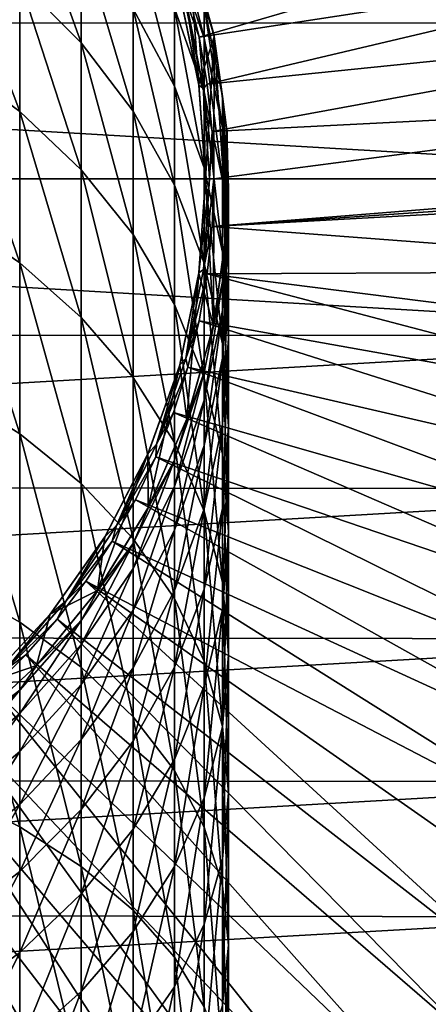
# Model space of a CAD drawing. Header units: metres. Extents: x -22 to 80, y -171 to 22.
# Tile 42 of 77: x 8.48 to 15.36, y -13.9 to 2.68. Entities that reach past the tile are written whole.
import ezdxf

# ---------------------------------------------------------------- set-up
doc = ezdxf.new("R2010")
doc.units = ezdxf.units.M
doc.layers.add('solid_12421142', color=7, linetype='CONTINUOUS')

msp = doc.modelspace()

# ---------------------------------------------------------------- linework, layer by layer
at = {"layer": 'solid_12421142'}
for points in [[(-22.344313, 2.637737), (-21.886969, 5.215116), (21.893038, 5.189738)], [(-22.344313, 2.637737), (21.893038, 5.189738), (22.345779, 2.624858)], [(8.485281, 5.168022, 232.030411), (8.485281, 3.338243, 235.945328), (9.52024, 2.294644, 235.394302)], [(9.52024, 4.075881, 231.583237), (8.485281, 5.168022, 232.030411), (9.52024, 2.294644, 235.394302)], [(11.312619, 3.169647, 120.187675), (11.502551, 2.390258, 120.187675), (21.087517, 5.178103, 120.013718)], [(11.502551, 2.390258, 120.187675), (21.36084, 3.900081, 120.013718), (21.087517, 5.178103, 120.013718)], [(11.59111, 2.370241, 222.723328), (11.59111, 2.921681, 218.964722), (11.086555, 4.401055, 219.108795)], [(11.59111, 2.370241, 222.723328), (11.086555, 4.401055, 219.108795), (11.086555, 3.828655, 223.010269)], [(7.305137, 4.253455, 236.428574), (7.305137, 2.001245, 240.234009), (8.485281, 1.13724, 239.664246)], [(8.485281, 3.338243, 235.945328), (7.305137, 4.253455, 236.428574), (8.485281, 1.13724, 239.664246)], [(10.392304, 4.228835, 227.24231), (10.392304, 2.868068, 231.088699), (11.086555, 1.565248, 230.555252)], [(11.086555, 2.880403, 226.837799), (10.392304, 4.228835, 227.24231), (11.086555, 1.565248, 230.555252)], [(9.52024, 4.075881, 231.583237), (9.52024, 2.294644, 235.394302), (10.392304, 1.140514, 234.784897)], [(10.392304, 2.868068, 231.088699), (9.52024, 4.075881, 231.583237), (10.392304, 1.140514, 234.784897)], [(11.307131, 4.018555, 215.174133), (11.749009, 2.441472, 215.174133), (11.324116, 3.970155, 120.495499)], [(11.59111, 2.921681, 218.964722), (11.749009, 2.441472, 215.174133), (11.307131, 4.018555, 215.174133)], [(11.086555, 3.828655, 223.010269), (11.086555, 2.880403, 226.837799), (11.59111, 1.456712, 226.410706)], [(11.59111, 2.370241, 222.723328), (11.086555, 3.828655, 223.010269), (11.59111, 1.456712, 226.410706)], [(11.324116, 3.970155, 120.495499), (11.497633, 1.597655, 120.495499), (11.173235, 3.147286, 120.495499)], [(11.324116, 3.970155, 120.495499), (11.758109, 2.393317, 120.495499), (11.497633, 1.597655, 120.495499)], [(11.749009, 2.441472, 215.174133), (11.758109, 2.393317, 120.495499), (11.324116, 3.970155, 120.495499)], [(11.502551, 2.390258, 120.187675), (11.638853, 1.599724, 120.187675), (21.36084, 3.900081, 120.013718)], [(11.638853, 1.599724, 120.187675), (21.556782, 2.60793, 120.013718), (21.36084, 3.900081, 120.013718)], [(8.485281, 3.338243, 235.945328), (8.485281, 1.13724, 239.664246), (9.52024, 0.152031, 239.014542)], [(9.52024, 2.294644, 235.394302), (8.485281, 3.338243, 235.945328), (9.52024, 0.152031, 239.014542)], [(11.278545, 3.022077, 120.180222), (11.502551, 2.390258, 120.187675), (11.312619, 3.169647, 120.187675)], [(11.173235, 3.147286, 120.495499), (11.497633, 1.597655, 120.495499), (11.177935, 3.131911, 120.155807)], [(11.278545, 3.022077, 120.180222), (11.177935, 3.131911, 120.155807), (11.500285, 1.580678, 120.155807)], [(11.497633, 1.597655, 120.495499), (11.500285, 1.580678, 120.155807), (11.177935, 3.131911, 120.155807)], [(11.576516, 1.524077, 120.180222), (11.502551, 2.390258, 120.187675), (11.278545, 3.022077, 120.180222)], [(11.576516, 1.524077, 120.180222), (11.278545, 3.022077, 120.180222), (11.500285, 1.580678, 120.155807)], [(10.392304, 2.868068, 231.088699), (10.392304, 1.140514, 234.784897), (11.086555, -0.1044, 234.127563)], [(11.086555, 1.565248, 230.555252), (10.392304, 2.868068, 231.088699), (11.086555, -0.1044, 234.127563)], [(11.086555, 2.880403, 226.837799), (11.086555, 1.565248, 230.555252), (11.59111, 0.189714, 229.992035)], [(11.59111, 1.456712, 226.410706), (11.086555, 2.880403, 226.837799), (11.59111, 0.189714, 229.992035)], [(11.59111, 2.921681, 218.964722), (11.897338, 1.389417, 218.815491), (11.749009, 2.441472, 215.174133)], [(11.897338, 0.859686, 222.426132), (11.897338, 1.389417, 218.815491), (11.59111, 2.921681, 218.964722)], [(11.897338, 0.859686, 222.426132), (11.59111, 2.921681, 218.964722), (11.59111, 2.370241, 222.723328)], [(-22.344313, 2.637737), (22.5, 0), (-22.5, 0)], [(-22.344313, 2.637737), (22.345779, 2.624858), (22.5, 0)], [(11.638853, 1.599724, 120.187675), (11.720889, 0.801731, 120.187675), (21.556782, 2.60793, 120.013718)], [(11.720889, 0.801731, 120.187675), (21.674631, 1.306331, 120.013718), (21.556782, 2.60793, 120.013718)], [(11.758109, 2.393317, 120.495499), (11.608406, 0, 120.495499), (11.497633, 1.597655, 120.495499)], [(11.576516, 1.524077, 120.180222), (11.638853, 1.599724, 120.187675), (11.502551, 2.390258, 120.187675)], [(11.59111, 2.370241, 222.723328), (11.59111, 1.456712, 226.410706), (11.897338, -0.01788, 225.968338)], [(11.897338, 0.859686, 222.426132), (11.59111, 2.370241, 222.723328), (11.897338, -0.01788, 225.968338)], [(11.758109, 2.393317, 120.495499), (11.742824, -2.466167, 120.495499), (11.608406, 0, 120.495499)], [(11.758109, 2.393317, 120.495499), (11.969258, -0.853783, 120.495499), (11.742824, -2.466167, 120.495499)], [(11.749009, 2.441472, 215.174133), (11.972025, 0.818909, 215.174133), (11.758109, 2.393317, 120.495499)], [(11.897338, 1.389417, 218.815491), (11.972025, 0.818909, 215.174133), (11.749009, 2.441472, 215.174133)], [(11.758109, 2.393317, 120.495499), (11.97413, 0.781569, 120.495499), (11.969258, -0.853783, 120.495499)], [(11.972025, 0.818909, 215.174133), (11.97413, 0.781569, 120.495499), (11.758109, 2.393317, 120.495499)], [(9.52024, 2.294644, 235.394302), (9.52024, 0.152031, 239.014542), (10.392304, -0.937525, 238.296036)], [(10.392304, 1.140514, 234.784897), (9.52024, 2.294644, 235.394302), (10.392304, -0.937525, 238.296036)], [(7.305137, 2.001245, 240.234009), (7.305137, -0.609572, 243.802963), (8.485281, -1.414217, 243.152054)], [(8.485281, 1.13724, 239.664246), (7.305137, 2.001245, 240.234009), (8.485281, -1.414217, 243.152054)], [(11.086555, 1.565248, 230.555252), (11.086555, -0.1044, 234.127563), (11.59111, -1.418796, 233.433548)], [(11.59111, 0.189714, 229.992035), (11.086555, 1.565248, 230.555252), (11.59111, -1.418796, 233.433548)], [(11.497633, 1.597655, 120.495499), (11.608406, 0, 120.495499), (11.500285, 1.580678, 120.155807)], [(11.576516, 1.524077, 120.180222), (11.500285, 1.580678, 120.155807), (11.608406, 0, 120.155807)], [(11.608406, 0, 120.495499), (11.608406, 0, 120.155807), (11.500285, 1.580678, 120.155807)], [(11.576516, 1.524077, 120.180222), (11.720889, 0.801731, 120.187675), (11.638853, 1.599724, 120.187675)], [(11.676409, 0, 120.180222), (11.720889, 0.801731, 120.187675), (11.576516, 1.524077, 120.180222)], [(11.676409, 0, 120.180222), (11.576516, 1.524077, 120.180222), (11.608406, 0, 120.155807)], [(11.59111, 1.456712, 226.410706), (11.59111, 0.189714, 229.992035), (11.897338, -1.234999, 229.408691)], [(11.897338, -0.01788, 225.968338), (11.59111, 1.456712, 226.410706), (11.897338, -1.234999, 229.408691)], [(11.897338, 1.389417, 218.815491), (12, -0.169522, 218.663666), (11.972025, 0.818909, 215.174133)], [(12, -0.677166, 222.123764), (12, -0.169522, 218.663666), (11.897338, 1.389417, 218.815491)], [(12, -0.677166, 222.123764), (11.897338, 1.389417, 218.815491), (11.897338, 0.859686, 222.426132)], [(11.720889, 0.801731, 120.187675), (11.748277, 0, 120.187675), (21.674631, 1.306331, 120.013718)], [(11.748277, 0, 120.187675), (21.713963, 0, 120.013718), (21.674631, 1.306331, 120.013718)], [(8.485281, 1.13724, 239.664246), (8.485281, -1.414217, 243.152054), (9.52024, -2.331738, 242.409821)], [(9.52024, 0.152031, 239.014542), (8.485281, 1.13724, 239.664246), (9.52024, -2.331738, 242.409821)], [(10.392304, 1.140514, 234.784897), (10.392304, -0.937525, 238.296036), (11.086555, -2.112784, 237.521027)], [(11.086555, -0.1044, 234.127563), (10.392304, 1.140514, 234.784897), (11.086555, -2.112784, 237.521027)], [(11.897338, 0.859686, 222.426132), (11.897338, -0.01788, 225.968338), (12, -1.518142, 225.51828)], [(12, -0.677166, 222.123764), (11.897338, 0.859686, 222.426132), (12, -1.518142, 225.51828)], [(11.676409, 0, 120.180222), (11.748277, 0, 120.187675), (11.720889, 0.801731, 120.187675)], [(11.972025, -0.818909, 215.174133), (11.969258, -0.853783, 120.495499), (11.97413, 0.781569, 120.495499)], [(11.972025, 0.818909, 215.174133), (11.972025, -0.818909, 215.174133), (11.97413, 0.781569, 120.495499)], [(12, -0.169522, 218.663666), (11.972025, -0.818909, 215.174133), (11.972025, 0.818909, 215.174133)], [(11.59111, 0.189714, 229.992035), (11.59111, -1.418796, 233.433548), (11.897338, -2.780185, 232.714706)], [(11.897338, -1.234999, 229.408691), (11.59111, 0.189714, 229.992035), (11.897338, -2.780185, 232.714706)], [(22.344313, -2.637737), (-22.345779, -2.624858), (-22.5, 0)], [(22.5, 0), (22.344313, -2.637737), (-22.5, 0)], [(9.52024, 0.152031, 239.014542), (9.52024, -2.331738, 242.409821), (10.392304, -3.346438, 241.588989)], [(10.392304, -0.937525, 238.296036), (9.52024, 0.152031, 239.014542), (10.392304, -3.346438, 241.588989)], [(11.497743, -1.592998, 120.495499), (11.608406, 0, 120.155807), (11.608406, 0, 120.495499)], [(11.500285, -1.580678, 120.155807), (11.608406, 0, 120.155807), (11.497743, -1.592998, 120.495499)], [(11.742824, -2.466167, 120.495499), (11.497743, -1.592998, 120.495499), (11.608406, 0, 120.495499)], [(11.500285, -1.580678, 120.155807), (11.676409, 0, 120.180222), (11.608406, 0, 120.155807)], [(11.576516, -1.524077, 120.180222), (11.748277, 0, 120.187675), (11.676409, 0, 120.180222)], [(11.720889, -0.801731, 120.187675), (11.748277, 0, 120.187675), (11.576516, -1.524077, 120.180222)], [(11.720889, -0.801731, 120.187675), (21.713963, 0, 120.013718), (11.748277, 0, 120.187675)], [(21.713614, -0.123084, 120.013718), (21.713963, 0, 120.013718), (11.720889, -0.801731, 120.187675)], [(11.086555, -0.1044, 234.127563), (11.086555, -2.112784, 237.521027), (11.59111, -3.353639, 236.702744)], [(11.59111, -1.418796, 233.433548), (11.086555, -0.1044, 234.127563), (11.59111, -3.353639, 236.702744)], [(11.576516, -1.524077, 120.180222), (11.676409, 0, 120.180222), (11.500285, -1.580678, 120.155807)], [(21.712566, -0.246165, 120.013718), (21.713614, -0.123084, 120.013718), (11.720889, -0.801731, 120.187675)], [(11.897338, -0.01788, 225.968338), (11.897338, -1.234999, 229.408691), (12, -2.684513, 228.815186)], [(12, -1.518142, 225.51828), (11.897338, -0.01788, 225.968338), (12, -2.684513, 228.815186)], [(21.658428, -1.551966, 120.013718), (21.712566, -0.246165, 120.013718), (11.720889, -0.801731, 120.187675)], [(12, -0.169522, 218.663666), (11.897338, -1.728461, 218.511841), (11.972025, -0.818909, 215.174133)], [(11.897338, -2.214018, 221.821396), (11.897338, -1.728461, 218.511841), (12, -0.169522, 218.663666)], [(11.897338, -2.214018, 221.821396), (12, -0.169522, 218.663666), (12, -0.677166, 222.123764)], [(7.305137, -0.609572, 243.802963), (7.305137, -3.554358, 247.101746), (8.485281, -4.29205, 246.375839)], [(8.485281, -1.414217, 243.152054), (7.305137, -0.609572, 243.802963), (8.485281, -4.29205, 246.375839)], [(11.638853, -1.599724, 120.187675), (11.720889, -0.801731, 120.187675), (11.576516, -1.524077, 120.180222)], [(21.658428, -1.551966, 120.013718), (11.720889, -0.801731, 120.187675), (11.638853, -1.599724, 120.187675)], [(11.972025, -0.818909, 215.174133), (11.749009, -2.441472, 215.174133), (11.969258, -0.853783, 120.495499)], [(11.897338, -1.728461, 218.511841), (11.749009, -2.441472, 215.174133), (11.972025, -0.818909, 215.174133)], [(12, -0.677166, 222.123764), (12, -1.518142, 225.51828), (11.897338, -3.018404, 225.068222)], [(11.897338, -2.214018, 221.821396), (12, -0.677166, 222.123764), (11.897338, -3.018404, 225.068222)], [(10.392304, -0.937525, 238.296036), (10.392304, -3.346438, 241.588989), (11.086555, -4.440953, 240.703598)], [(11.086555, -2.112784, 237.521027), (10.392304, -0.937525, 238.296036), (11.086555, -4.440953, 240.703598)], [(11.749009, -2.441472, 215.174133), (11.742824, -2.466167, 120.495499), (11.969258, -0.853783, 120.495499)], [(11.897338, -1.234999, 229.408691), (11.897338, -2.780185, 232.714706), (12, -4.165274, 231.983368)], [(12, -2.684513, 228.815186), (11.897338, -1.234999, 229.408691), (12, -4.165274, 231.983368)], [(8.485281, -1.414217, 243.152054), (8.485281, -4.29205, 246.375839), (9.52024, -5.133226, 245.54808)], [(9.52024, -2.331738, 242.409821), (8.485281, -1.414217, 243.152054), (9.52024, -5.133226, 245.54808)], [(11.59111, -1.418796, 233.433548), (11.59111, -3.353639, 236.702744), (11.897338, -4.638858, 235.855209)], [(11.897338, -2.780185, 232.714706), (11.59111, -1.418796, 233.433548), (11.897338, -4.638858, 235.855209)], [(11.177935, -3.131911, 120.155807), (11.497743, -1.592998, 120.495499), (11.176931, -3.134786, 120.495499)], [(11.298107, -4.043395, 120.495499), (11.176931, -3.134786, 120.495499), (11.497743, -1.592998, 120.495499)], [(11.177935, -3.131911, 120.155807), (11.500285, -1.580678, 120.155807), (11.497743, -1.592998, 120.495499)], [(11.278545, -3.022077, 120.180222), (11.500285, -1.580678, 120.155807), (11.177935, -3.131911, 120.155807)], [(11.278545, -3.022077, 120.180222), (11.576516, -1.524077, 120.180222), (11.500285, -1.580678, 120.155807)], [(11.638853, -1.599724, 120.187675), (11.576516, -1.524077, 120.180222), (11.278545, -3.022077, 120.180222)], [(11.502551, -2.390258, 120.187675), (11.638853, -1.599724, 120.187675), (11.278545, -3.022077, 120.180222)], [(11.742824, -2.466167, 120.495499), (11.298107, -4.043395, 120.495499), (11.497743, -1.592998, 120.495499)], [(21.315254, -4.141992, 120.013718), (11.638853, -1.599724, 120.187675), (11.502551, -2.390258, 120.187675)], [(21.525831, -2.852145, 120.013718), (21.658428, -1.551966, 120.013718), (11.638853, -1.599724, 120.187675)], [(21.315254, -4.141992, 120.013718), (21.525831, -2.852145, 120.013718), (11.638853, -1.599724, 120.187675)], [(12, -1.518142, 225.51828), (12, -2.684513, 228.815186), (11.897338, -4.134028, 228.22168)], [(11.897338, -3.018404, 225.068222), (12, -1.518142, 225.51828), (11.897338, -4.134028, 228.22168)], [(11.897338, -1.728461, 218.511841), (11.59111, -3.260725, 218.36261), (11.749009, -2.441472, 215.174133)], [(11.59111, -3.724574, 221.5242), (11.59111, -3.260725, 218.36261), (11.897338, -1.728461, 218.511841)], [(11.59111, -3.724574, 221.5242), (11.897338, -1.728461, 218.511841), (11.897338, -2.214018, 221.821396)], [(11.086555, -2.112784, 237.521027), (11.086555, -4.440953, 240.703598), (11.59111, -5.596557, 239.768768)], [(11.59111, -3.353639, 236.702744), (11.086555, -2.112784, 237.521027), (11.59111, -5.596557, 239.768768)], [(11.897338, -2.214018, 221.821396), (11.897338, -3.018404, 225.068222), (11.59111, -4.492996, 224.625854)], [(11.59111, -3.724574, 221.5242), (11.897338, -2.214018, 221.821396), (11.59111, -4.492996, 224.625854)], [(9.52024, -2.331738, 242.409821), (9.52024, -5.133226, 245.54808), (10.392304, -6.063494, 244.632675)], [(10.392304, -3.346438, 241.588989), (9.52024, -2.331738, 242.409821), (10.392304, -6.063494, 244.632675)], [(11.312619, -3.169647, 120.187675), (11.502551, -2.390258, 120.187675), (11.278545, -3.022077, 120.180222)], [(11.307131, -4.018555, 215.174133), (11.298107, -4.043395, 120.495499), (11.742824, -2.466167, 120.495499)], [(11.749009, -2.441472, 215.174133), (11.307131, -4.018555, 215.174133), (11.742824, -2.466167, 120.495499)], [(11.59111, -3.260725, 218.36261), (11.307131, -4.018555, 215.174133), (11.749009, -2.441472, 215.174133)], [(21.02746, -5.416833, 120.013718), (11.502551, -2.390258, 120.187675), (11.312619, -3.169647, 120.187675)], [(21.02746, -5.416833, 120.013718), (21.315254, -4.141992, 120.013718), (11.502551, -2.390258, 120.187675)], [(22.344313, -2.637737), (-21.893038, -5.189738), (-22.345779, -2.624858)], [(22.344313, -2.637737), (21.886969, -5.215116), (-21.893038, -5.189738)], [(12, -2.684513, 228.815186), (12, -4.165274, 231.983368), (11.897338, -5.550363, 231.252014)], [(11.897338, -4.134028, 228.22168), (12, -2.684513, 228.815186), (11.897338, -5.550363, 231.252014)], [(11.897338, -2.780185, 232.714706), (11.897338, -4.638858, 235.855209), (12, -5.94645, 234.99292)], [(12, -4.165274, 231.983368), (11.897338, -2.780185, 232.714706), (12, -5.94645, 234.99292)], [(10.647361, -4.624802, 120.155807), (11.176931, -3.134786, 120.495499), (10.642798, -4.633335, 120.495499)], [(10.643442, -5.539451, 120.495499), (10.642798, -4.633335, 120.495499), (11.176931, -3.134786, 120.495499)], [(11.298107, -4.043395, 120.495499), (10.643442, -5.539451, 120.495499), (11.176931, -3.134786, 120.495499)], [(10.647361, -4.624802, 120.155807), (11.177935, -3.131911, 120.155807), (11.176931, -3.134786, 120.495499)], [(10.787596, -4.468369, 120.180222), (11.177935, -3.131911, 120.155807), (10.647361, -4.624802, 120.155807)], [(10.787596, -4.468369, 120.180222), (11.278545, -3.022077, 120.180222), (11.177935, -3.131911, 120.155807)], [(11.312619, -3.169647, 120.187675), (11.278545, -3.022077, 120.180222), (10.787596, -4.468369, 120.180222)], [(11.897338, -3.018404, 225.068222), (11.897338, -4.134028, 228.22168), (11.59111, -5.558741, 227.638336)], [(11.59111, -4.492996, 224.625854), (11.897338, -3.018404, 225.068222), (11.59111, -5.558741, 227.638336)], [(11.069942, -3.934258, 120.187675), (11.312619, -3.169647, 120.187675), (10.787596, -4.468369, 120.180222)], [(20.66349, -6.672052, 120.013718), (11.312619, -3.169647, 120.187675), (11.069942, -3.934258, 120.187675)], [(11.59111, -3.260725, 218.36261), (11.086555, -4.740099, 218.218536), (11.307131, -4.018555, 215.174133)], [(11.086555, -5.182987, 221.237259), (11.086555, -4.740099, 218.218536), (11.59111, -3.260725, 218.36261)], [(11.086555, -5.182987, 221.237259), (11.59111, -3.260725, 218.36261), (11.59111, -3.724574, 221.5242)], [(20.66349, -6.672052, 120.013718), (21.02746, -5.416833, 120.013718), (11.312619, -3.169647, 120.187675)], [(10.392304, -3.346438, 241.588989), (10.392304, -6.063494, 244.632675), (11.086555, -7.066936, 243.645248)], [(11.086555, -4.440953, 240.703598), (10.392304, -3.346438, 241.588989), (11.086555, -7.066936, 243.645248)], [(11.59111, -3.353639, 236.702744), (11.59111, -5.596557, 239.768768), (11.897338, -6.793477, 238.800537)], [(11.897338, -4.638858, 235.855209), (11.59111, -3.353639, 236.702744), (11.897338, -6.793477, 238.800537)], [(7.305137, -3.554358, 247.101746), (7.305137, -6.805326, 250.099243), (8.485281, -7.469102, 249.305176)], [(8.485281, -4.29205, 246.375839), (7.305137, -3.554358, 247.101746), (8.485281, -7.469102, 249.305176)], [(11.59111, -3.724574, 221.5242), (11.59111, -4.492996, 224.625854), (11.086555, -5.916687, 224.198776)], [(11.086555, -5.182987, 221.237259), (11.59111, -3.724574, 221.5242), (11.086555, -5.916687, 224.198776)], [(10.775653, -4.680526, 120.187675), (11.069942, -3.934258, 120.187675), (10.787596, -4.468369, 120.180222)], [(20.224667, -7.903101, 120.013718), (11.069942, -3.934258, 120.187675), (10.775653, -4.680526, 120.187675)], [(20.224667, -7.903101, 120.013718), (20.66349, -6.672052, 120.013718), (11.069942, -3.934258, 120.187675)], [(10.654623, -5.520781, 215.174133), (10.643442, -5.539451, 120.495499), (11.298107, -4.043395, 120.495499)], [(11.307131, -4.018555, 215.174133), (10.654623, -5.520781, 215.174133), (11.298107, -4.043395, 120.495499)], [(11.086555, -4.740099, 218.218536), (10.654623, -5.520781, 215.174133), (11.307131, -4.018555, 215.174133)], [(11.897338, -4.134028, 228.22168), (11.897338, -5.550363, 231.252014), (11.59111, -6.911752, 230.533173)], [(11.59111, -5.558741, 227.638336), (11.897338, -4.134028, 228.22168), (11.59111, -6.911752, 230.533173)], [(8.485281, -4.29205, 246.375839), (8.485281, -7.469102, 249.305176), (9.52024, -8.225995, 248.399719)], [(9.52024, -5.133226, 245.54808), (8.485281, -4.29205, 246.375839), (9.52024, -8.225995, 248.399719)], [(12, -4.165274, 231.983368), (12, -5.94645, 234.99292), (11.897338, -7.254042, 234.130615)], [(11.897338, -5.550363, 231.252014), (12, -4.165274, 231.983368), (11.897338, -7.254042, 234.130615)], [(10.112067, -5.838204, 120.180222), (10.787596, -4.468369, 120.180222), (10.647361, -4.624802, 120.155807)], [(10.775653, -4.680526, 120.187675), (10.787596, -4.468369, 120.180222), (10.112067, -5.838204, 120.180222)], [(11.086555, -4.440953, 240.703598), (11.086555, -7.066936, 243.645248), (11.59111, -8.126384, 242.602722)], [(11.59111, -5.596557, 239.768768), (11.086555, -4.440953, 240.703598), (11.59111, -8.126384, 242.602722)], [(9.794352, -6.933348, 120.495499), (9.915053, -6.035874, 120.495499), (10.642798, -4.633335, 120.495499)], [(10.643442, -5.539451, 120.495499), (9.794352, -6.933348, 120.495499), (10.642798, -4.633335, 120.495499)], [(9.918447, -6.031541, 120.155807), (10.642798, -4.633335, 120.495499), (9.915053, -6.035874, 120.495499)], [(9.918447, -6.031541, 120.155807), (10.647361, -4.624802, 120.155807), (10.642798, -4.633335, 120.495499)], [(10.112067, -5.838204, 120.180222), (10.647361, -4.624802, 120.155807), (9.918447, -6.031541, 120.155807)], [(11.59111, -4.492996, 224.625854), (11.59111, -5.558741, 227.638336), (11.086555, -6.934275, 227.075119)], [(11.086555, -5.916687, 224.198776), (11.59111, -4.492996, 224.625854), (11.086555, -6.934275, 227.075119)], [(11.897338, -4.638858, 235.855209), (11.897338, -6.793477, 238.800537), (12, -8.011232, 237.815445)], [(12, -5.94645, 234.99292), (11.897338, -4.638858, 235.855209), (12, -8.011232, 237.815445)], [(10.431122, -5.404972, 120.187675), (10.775653, -4.680526, 120.187675), (10.112067, -5.838204, 120.180222)], [(11.086555, -4.740099, 218.218536), (10.392304, -6.141268, 218.082077), (10.654623, -5.520781, 215.174133)], [(10.392304, -6.564305, 220.965485), (10.392304, -6.141268, 218.082077), (11.086555, -4.740099, 218.218536)], [(10.392304, -6.564305, 220.965485), (11.086555, -4.740099, 218.218536), (11.086555, -5.182987, 221.237259)], [(19.712576, -9.105519, 120.013718), (10.775653, -4.680526, 120.187675), (10.431122, -5.404972, 120.187675)], [(19.712576, -9.105519, 120.013718), (20.224667, -7.903101, 120.013718), (10.775653, -4.680526, 120.187675)], [(9.52024, -5.133226, 245.54808), (9.52024, -8.225995, 248.399719), (10.392304, -9.063052, 247.398361)], [(10.392304, -6.063494, 244.632675), (9.52024, -5.133226, 245.54808), (10.392304, -9.063052, 247.398361)], [(21.886969, -5.215116), (-21.137814, -7.706782), (-21.893038, -5.189738)], [(21.886969, -5.215116), (21.123709, -7.744851), (-21.137814, -7.706782)], [(11.086555, -5.182987, 221.237259), (11.086555, -5.916687, 224.198776), (10.392304, -7.265118, 223.79425)], [(10.392304, -6.564305, 220.965485), (11.086555, -5.182987, 221.237259), (10.392304, -7.265118, 223.79425)], [(10.037956, -6.104216, 120.187675), (10.431122, -5.404972, 120.187675), (10.112067, -5.838204, 120.180222)], [(19.129074, -10.274953, 120.013718), (10.431122, -5.404972, 120.187675), (10.037956, -6.104216, 120.187675)], [(19.129074, -10.274953, 120.013718), (19.712576, -9.105519, 120.013718), (10.431122, -5.404972, 120.187675)], [(9.803638, -6.920164, 215.174133), (9.794352, -6.933348, 120.495499), (10.643442, -5.539451, 120.495499)], [(10.654623, -5.520781, 215.174133), (9.803638, -6.920164, 215.174133), (10.643442, -5.539451, 120.495499)], [(10.392304, -6.141268, 218.082077), (9.803638, -6.920164, 215.174133), (10.654623, -5.520781, 215.174133)], [(11.59111, -5.558741, 227.638336), (11.59111, -6.911752, 230.533173), (11.086555, -8.226148, 229.839157)], [(11.086555, -6.934275, 227.075119), (11.59111, -5.558741, 227.638336), (11.086555, -8.226148, 229.839157)], [(11.897338, -5.550363, 231.252014), (11.897338, -7.254042, 234.130615), (11.59111, -8.53926, 233.283081)], [(11.59111, -6.911752, 230.533173), (11.897338, -5.550363, 231.252014), (11.59111, -8.53926, 233.283081)], [(11.59111, -5.596557, 239.768768), (11.59111, -8.126384, 242.602722), (11.897338, -9.223709, 241.522919)], [(11.897338, -6.793477, 238.800537), (11.59111, -5.596557, 239.768768), (11.897338, -9.223709, 241.522919)], [(9.263518, -7.108148, 120.180222), (10.112067, -5.838204, 120.180222), (9.918447, -6.031541, 120.155807)], [(10.037956, -6.104216, 120.187675), (10.112067, -5.838204, 120.180222), (9.263518, -7.108148, 120.180222)], [(11.086555, -5.916687, 224.198776), (11.086555, -6.934275, 227.075119), (10.392304, -8.237095, 226.541672)], [(10.392304, -7.265118, 223.79425), (11.086555, -5.916687, 224.198776), (10.392304, -8.237095, 226.541672)], [(12, -5.94645, 234.99292), (12, -8.011232, 237.815445), (11.897338, -9.228989, 236.830353)], [(11.897338, -7.254042, 234.130615), (12, -5.94645, 234.99292), (11.897338, -9.228989, 236.830353)], [(9.004771, -7.325925, 120.155807), (9.915053, -6.035874, 120.495499), (8.998345, -7.332826, 120.495499)], [(9.794352, -6.933348, 120.495499), (8.998345, -7.332826, 120.495499), (9.915053, -6.035874, 120.495499)], [(9.004771, -7.325925, 120.155807), (9.918447, -6.031541, 120.155807), (9.915053, -6.035874, 120.495499)], [(9.263518, -7.108148, 120.180222), (9.918447, -6.031541, 120.155807), (9.004771, -7.325925, 120.155807)], [(9.597989, -6.775, 120.187675), (10.037956, -6.104216, 120.187675), (9.263518, -7.108148, 120.180222)], [(18.476276, -11.407164, 120.013718), (10.037956, -6.104216, 120.187675), (9.597989, -6.775, 120.187675)], [(18.476276, -11.407164, 120.013718), (19.129074, -10.274953, 120.013718), (10.037956, -6.104216, 120.187675)], [(10.392304, -6.063494, 244.632675), (10.392304, -9.063052, 247.398361), (11.086555, -9.965952, 246.318237)], [(11.086555, -7.066936, 243.645248), (10.392304, -6.063494, 244.632675), (11.086555, -9.965952, 246.318237)], [(10.392304, -6.141268, 218.082077), (9.52024, -7.440259, 217.955566), (9.803638, -6.920164, 215.174133)], [(9.52024, -7.844893, 220.713547), (9.52024, -7.440259, 217.955566), (10.392304, -6.141268, 218.082077)], [(9.52024, -7.844893, 220.713547), (10.392304, -6.141268, 218.082077), (10.392304, -6.564305, 220.965485)], [(10.392304, -6.564305, 220.965485), (10.392304, -7.265118, 223.79425), (9.52024, -8.515217, 223.419235)], [(9.52024, -7.844893, 220.713547), (10.392304, -6.564305, 220.965485), (9.52024, -8.515217, 223.419235)], [(9.113272, -7.414196, 120.187675), (9.597989, -6.775, 120.187675), (9.263518, -7.108148, 120.180222)], [(16.972488, -13.543662, 120.013718), (9.597989, -6.775, 120.187675), (9.113272, -7.414196, 120.187675)], [(17.756544, -12.498051, 120.013718), (18.476276, -11.407164, 120.013718), (9.597989, -6.775, 120.187675)], [(16.972488, -13.543662, 120.013718), (17.756544, -12.498051, 120.013718), (9.597989, -6.775, 120.187675)], [(11.897338, -6.793477, 238.800537), (11.897338, -9.223709, 241.522919), (12, -10.340137, 240.424301)], [(12, -8.011232, 237.815445), (11.897338, -6.793477, 238.800537), (12, -10.340137, 240.424301)], [(7.305137, -6.805326, 250.099243), (7.305137, -10.331795, 252.767151), (8.485281, -10.915393, 251.91243)], [(8.485281, -7.469102, 249.305176), (7.305137, -6.805326, 250.099243), (8.485281, -10.915393, 251.91243)], [(9.794352, -6.933348, 120.495499), (8.766492, -8.194241, 120.495499), (8.998345, -7.332826, 120.495499)], [(8.770032, -8.190638, 215.174133), (8.766492, -8.194241, 120.495499), (9.794352, -6.933348, 120.495499)], [(9.803638, -6.920164, 215.174133), (8.770032, -8.190638, 215.174133), (9.794352, -6.933348, 120.495499)], [(9.52024, -7.440259, 217.955566), (8.770032, -8.190638, 215.174133), (9.803638, -6.920164, 215.174133)], [(11.086555, -6.934275, 227.075119), (11.086555, -8.226148, 229.839157), (10.392304, -9.471062, 229.181824)], [(10.392304, -8.237095, 226.541672), (11.086555, -6.934275, 227.075119), (10.392304, -9.471062, 229.181824)], [(11.59111, -6.911752, 230.533173), (11.59111, -8.53926, 233.283081), (11.086555, -9.780115, 232.464813)], [(11.086555, -8.226148, 229.839157), (11.59111, -6.911752, 230.533173), (11.086555, -9.780115, 232.464813)], [(8.256468, -8.256468, 120.180222), (9.263518, -7.108148, 120.180222), (9.004771, -7.325925, 120.155807)], [(9.113272, -7.414196, 120.187675), (9.263518, -7.108148, 120.180222), (8.256468, -8.256468, 120.180222)], [(11.086555, -7.066936, 243.645248), (11.086555, -9.965952, 246.318237), (11.59111, -10.919246, 245.177826)], [(11.59111, -8.126384, 242.602722), (11.086555, -7.066936, 243.645248), (11.59111, -10.919246, 245.177826)], [(10.392304, -7.265118, 223.79425), (10.392304, -8.237095, 226.541672), (9.52024, -9.444908, 226.047134)], [(9.52024, -8.515217, 223.419235), (10.392304, -7.265118, 223.79425), (9.52024, -9.444908, 226.047134)], [(11.897338, -7.254042, 234.130615), (11.897338, -9.228989, 236.830353), (11.59111, -10.425908, 235.862106)], [(11.59111, -8.53926, 233.283081), (11.897338, -7.254042, 234.130615), (11.59111, -10.425908, 235.862106)], [(7.923354, -8.483841, 120.155807), (9.004771, -7.325925, 120.155807), (7.926462, -8.480812, 120.495499)], [(8.256468, -8.256468, 120.180222), (9.004771, -7.325925, 120.155807), (7.923354, -8.483841, 120.155807)], [(9.004771, -7.325925, 120.155807), (8.998345, -7.332826, 120.495499), (7.926462, -8.480812, 120.495499)], [(8.766492, -8.194241, 120.495499), (7.926462, -8.480812, 120.495499), (8.998345, -7.332826, 120.495499)], [(8.586063, -8.018824, 120.187675), (9.113272, -7.414196, 120.187675), (8.256468, -8.256468, 120.180222)], [(9.52024, -7.440259, 217.955566), (8.485281, -8.614846, 217.841171), (8.770032, -8.190638, 215.174133)], [(8.485281, -9.002838, 220.485718), (8.485281, -8.614846, 217.841171), (9.52024, -7.440259, 217.955566)], [(8.485281, -9.002838, 220.485718), (9.52024, -7.440259, 217.955566), (9.52024, -7.844893, 220.713547)], [(16.126947, -14.54021, 120.013718), (9.113272, -7.414196, 120.187675), (8.586063, -8.018824, 120.187675)], [(16.126947, -14.54021, 120.013718), (16.972488, -13.543662, 120.013718), (9.113272, -7.414196, 120.187675)], [(8.485281, -7.469102, 249.305176), (8.485281, -10.915393, 251.91243), (9.52024, -11.580859, 250.937805)], [(9.52024, -8.225995, 248.399719), (8.485281, -7.469102, 249.305176), (9.52024, -11.580859, 250.937805)], [(21.123709, -7.744851), (-20.101273, -10.107631), (-21.137814, -7.706782)], [(21.123709, -7.744851), (20.077263, -10.155262), (-20.101273, -10.107631)], [(9.52024, -7.844893, 220.713547), (9.52024, -8.515217, 223.419235), (8.485281, -9.645594, 223.080139)], [(8.485281, -9.002838, 220.485718), (9.52024, -7.844893, 220.713547), (8.485281, -9.645594, 223.080139)], [(8.018824, -8.586063, 120.187675), (8.586063, -8.018824, 120.187675), (8.256468, -8.256468, 120.180222)], [(15.222985, -15.484084, 120.013718), (8.586063, -8.018824, 120.187675), (8.018824, -8.586063, 120.187675)], [(15.222985, -15.484084, 120.013718), (16.126947, -14.54021, 120.013718), (8.586063, -8.018824, 120.187675)], [(11.59111, -8.126384, 242.602722), (11.59111, -10.919246, 245.177826), (11.897338, -11.906623, 243.996643)], [(11.897338, -9.223709, 241.522919), (11.59111, -8.126384, 242.602722), (11.897338, -11.906623, 243.996643)], [(12, -8.011232, 237.815445), (12, -10.340137, 240.424301), (11.897338, -11.456566, 239.325699)], [(11.897338, -9.228989, 236.830353), (12, -8.011232, 237.815445), (11.897338, -11.456566, 239.325699)], [(8.770032, -8.190638, 215.174133), (7.573055, -9.308536, 215.174133), (8.766492, -8.194241, 120.495499)], [(8.485281, -8.614846, 217.841171), (7.573055, -9.308536, 215.174133), (8.770032, -8.190638, 215.174133)], [(7.573055, -9.308536, 215.174133), (7.579517, -9.302469, 120.495499), (8.766492, -8.194241, 120.495499)], [(8.766492, -8.194241, 120.495499), (7.579517, -9.302469, 120.495499), (7.926462, -8.480812, 120.495499)], [(9.52024, -8.225995, 248.399719), (9.52024, -11.580859, 250.937805), (10.392304, -12.316807, 249.859955)], [(10.392304, -9.063052, 247.398361), (9.52024, -8.225995, 248.399719), (10.392304, -12.316807, 249.859955)], [(10.392304, -8.237095, 226.541672), (10.392304, -9.471062, 229.181824), (9.52024, -10.625192, 228.572418)], [(9.52024, -9.444908, 226.047134), (10.392304, -8.237095, 226.541672), (9.52024, -10.625192, 228.572418)], [(11.086555, -8.226148, 229.839157), (11.086555, -9.780115, 232.464813), (10.392304, -10.955375, 231.689789)], [(10.392304, -9.471062, 229.181824), (11.086555, -8.226148, 229.839157), (10.392304, -10.955375, 231.689789)], [(8.485281, -8.614846, 217.841171), (7.305137, -9.644932, 217.74086), (7.573055, -9.308536, 215.174133)], [(7.305137, -10.018329, 220.285919), (7.305137, -9.644932, 217.74086), (8.485281, -8.614846, 217.841171)], [(7.305137, -10.018329, 220.285919), (8.485281, -8.614846, 217.841171), (8.485281, -9.002838, 220.485718)], [(14.263875, -16.371866, 120.013718), (8.018824, -8.586063, 120.187675), (7.414196, -9.113272, 120.187675)], [(14.263875, -16.371866, 120.013718), (15.222985, -15.484084, 120.013718), (8.018824, -8.586063, 120.187675)], [(9.52024, -8.515217, 223.419235), (9.52024, -9.444908, 226.047134), (8.485281, -10.537049, 225.59996)], [(8.485281, -9.645594, 223.080139), (9.52024, -8.515217, 223.419235), (8.485281, -10.537049, 225.59996)], [(11.59111, -8.53926, 233.283081), (11.59111, -10.425908, 235.862106), (11.086555, -11.581511, 234.927292)], [(11.086555, -9.780115, 232.464813), (11.59111, -8.53926, 233.283081), (11.086555, -11.581511, 234.927292)], [(13.253094, -17.200338, 120.013718), (7.414196, -9.113272, 120.187675), (6.775, -9.597989, 120.187675)], [(8.485281, -9.002838, 220.485718), (8.485281, -9.645594, 223.080139), (7.305137, -10.636908, 222.782761)], [(7.305137, -10.018329, 220.285919), (8.485281, -9.002838, 220.485718), (7.305137, -10.636908, 222.782761)], [(13.253094, -17.200338, 120.013718), (14.263875, -16.371866, 120.013718), (7.414196, -9.113272, 120.187675)], [(10.392304, -9.063052, 247.398361), (10.392304, -12.316807, 249.859955), (11.086555, -13.110644, 248.697327)], [(11.086555, -9.965952, 246.318237), (10.392304, -9.063052, 247.398361), (11.086555, -13.110644, 248.697327)], [(11.897338, -9.228989, 236.830353), (11.897338, -11.456566, 239.325699), (11.59111, -12.553891, 238.245895)], [(11.59111, -10.425908, 235.862106), (11.897338, -9.228989, 236.830353), (11.59111, -12.553891, 238.245895)], [(11.897338, -9.223709, 241.522919), (11.897338, -11.906623, 243.996643), (12, -12.911187, 242.794891)], [(12, -10.340137, 240.424301), (11.897338, -9.223709, 241.522919), (12, -12.911187, 242.794891)], [(9.52024, -9.444908, 226.047134), (9.52024, -10.625192, 228.572418), (8.485281, -11.668791, 228.021393)], [(8.485281, -10.537049, 225.59996), (9.52024, -9.444908, 226.047134), (8.485281, -11.668791, 228.021393)], [(12.194301, -17.966501, 120.013718), (6.775, -9.597989, 120.187675), (6.104216, -10.037956, 120.187675)], [(12.194301, -17.966501, 120.013718), (13.253094, -17.200338, 120.013718), (6.775, -9.597989, 120.187675)], [(10.392304, -9.471062, 229.181824), (10.392304, -10.955375, 231.689789), (9.52024, -12.04493, 230.971283)], [(9.52024, -10.625192, 228.572418), (10.392304, -9.471062, 229.181824), (9.52024, -12.04493, 230.971283)], [(8.485281, -9.645594, 223.080139), (8.485281, -10.537049, 225.59996), (7.305137, -11.494831, 225.207794)], [(7.305137, -10.636908, 222.782761), (8.485281, -9.645594, 223.080139), (7.305137, -11.494831, 225.207794)], [(11.086555, -9.780115, 232.464813), (11.086555, -11.581511, 234.927292), (10.392304, -12.676027, 234.041885)], [(10.392304, -10.955375, 231.689789), (11.086555, -9.780115, 232.464813), (10.392304, -12.676027, 234.041885)], [(20.077263, -10.155262), (-18.786879, -12.379928), (-20.101273, -10.107631)], [(11.091332, -18.667578, 120.013718), (6.104216, -10.037956, 120.187675), (5.404972, -10.431122, 120.187675)], [(11.091332, -18.667578, 120.013718), (12.194301, -17.966501, 120.013718), (6.104216, -10.037956, 120.187675)], [(11.086555, -9.965952, 246.318237), (11.086555, -13.110644, 248.697327), (11.59111, -13.948789, 247.469788)], [(11.59111, -10.919246, 245.177826), (11.086555, -9.965952, 246.318237), (11.59111, -13.948789, 247.469788)], [(20.077263, -10.155262), (18.751339, -12.433362), (-18.786879, -12.379928)], [(9.948185, -19.301029, 120.013718), (5.404972, -10.431122, 120.187675), (4.680526, -10.775653, 120.187675)], [(9.948185, -19.301029, 120.013718), (11.091332, -18.667578, 120.013718), (5.404972, -10.431122, 120.187675)], [(7.305137, -10.331795, 252.767151), (7.305137, -14.100487, 255.080322), (8.485281, -14.598399, 254.173004)], [(8.485281, -10.915393, 251.91243), (7.305137, -10.331795, 252.767151), (8.485281, -14.598399, 254.173004)], [(11.59111, -10.425908, 235.862106), (11.59111, -12.553891, 238.245895), (11.086555, -13.613339, 237.203369)], [(11.086555, -11.581511, 234.927292), (11.59111, -10.425908, 235.862106), (11.086555, -13.613339, 237.203369)], [(12, -10.340137, 240.424301), (12, -12.911187, 242.794891), (11.897338, -13.915752, 241.593155)], [(11.897338, -11.456566, 239.325699), (12, -10.340137, 240.424301), (11.897338, -13.915752, 241.593155)], [(8.485281, -10.537049, 225.59996), (8.485281, -11.668791, 228.021393), (7.305137, -12.584002, 227.538147)], [(7.305137, -11.494831, 225.207794), (8.485281, -10.537049, 225.59996), (7.305137, -12.584002, 227.538147)], [(8.768999, -19.864561, 120.013718), (9.948185, -19.301029, 120.013718), (4.680526, -10.775653, 120.187675)], [(7.558046, -20.356131, 120.013718), (8.768999, -19.864561, 120.013718), (4.680526, -10.775653, 120.187675)], [(9.52024, -10.625192, 228.572418), (9.52024, -12.04493, 230.971283), (8.485281, -13.03014, 230.321579)], [(8.485281, -11.668791, 228.021393), (9.52024, -10.625192, 228.572418), (8.485281, -13.03014, 230.321579)], [(8.485281, -10.915393, 251.91243), (8.485281, -14.598399, 254.173004), (9.52024, -15.16616, 253.138397)], [(9.52024, -11.580859, 250.937805), (8.485281, -10.915393, 251.91243), (9.52024, -15.16616, 253.138397)], [(11.59111, -10.919246, 245.177826), (11.59111, -13.948789, 247.469788), (11.897338, -14.816898, 246.19838)], [(11.897338, -11.906623, 243.996643), (11.59111, -10.919246, 245.177826), (11.897338, -14.816898, 246.19838)], [(10.392304, -10.955375, 231.689789), (10.392304, -12.676027, 234.041885), (9.52024, -13.690726, 233.221054)], [(9.52024, -12.04493, 230.971283), (10.392304, -10.955375, 231.689789), (9.52024, -13.690726, 233.221054)], [(9.52024, -11.580859, 250.937805), (9.52024, -15.16616, 253.138397), (10.392304, -15.794053, 251.994232)], [(10.392304, -12.316807, 249.859955), (9.52024, -11.580859, 250.937805), (10.392304, -15.794053, 251.994232)], [(11.086555, -11.581511, 234.927292), (11.086555, -13.613339, 237.203369), (10.392304, -14.616781, 236.215942)], [(10.392304, -12.676027, 234.041885), (11.086555, -11.581511, 234.927292), (10.392304, -14.616781, 236.215942)], [(11.897338, -11.456566, 239.325699), (11.897338, -13.915752, 241.593155), (11.59111, -14.903129, 240.411972)], [(11.59111, -12.553891, 238.245895), (11.897338, -11.456566, 239.325699), (11.59111, -14.903129, 240.411972)], [(8.485281, -11.668791, 228.021393), (8.485281, -13.03014, 230.321579), (7.305137, -13.894145, 229.751816)], [(7.305137, -12.584002, 227.538147), (8.485281, -11.668791, 228.021393), (7.305137, -13.894145, 229.751816)], [(11.897338, -11.906623, 243.996643), (11.897338, -14.816898, 246.19838), (12, -15.70012, 244.904831)], [(12, -12.911187, 242.794891), (11.897338, -11.906623, 243.996643), (12, -15.70012, 244.904831)], [(9.52024, -12.04493, 230.971283), (9.52024, -13.690726, 233.221054), (8.485281, -14.608249, 232.478836)], [(8.485281, -13.03014, 230.321579), (9.52024, -12.04493, 230.971283), (8.485281, -14.608249, 232.478836)], [(18.751339, -12.433362), (-17.232891, -14.46664), (-18.786879, -12.379928)], [(18.751339, -12.433362), (17.187214, -14.520933), (-17.232891, -14.46664)], [(10.392304, -12.316807, 249.859955), (10.392304, -15.794053, 251.994232), (11.086555, -16.471336, 250.760056)], [(11.086555, -13.110644, 248.697327), (10.392304, -12.316807, 249.859955), (11.086555, -16.471336, 250.760056)], [(11.59111, -12.553891, 238.245895), (11.59111, -14.903129, 240.411972), (11.086555, -15.856423, 239.271561)], [(11.086555, -13.613339, 237.203369), (11.59111, -12.553891, 238.245895), (11.086555, -15.856423, 239.271561)], [(10.392304, -12.676027, 234.041885), (10.392304, -14.616781, 236.215942), (9.52024, -15.54705, 235.300537)], [(9.52024, -13.690726, 233.221054), (10.392304, -12.676027, 234.041885), (9.52024, -15.54705, 235.300537)], [(12, -12.911187, 242.794891), (12, -15.70012, 244.904831), (11.897338, -16.583342, 243.611298)], [(11.897338, -13.915752, 241.593155), (12, -12.911187, 242.794891), (11.897338, -16.583342, 243.611298)], [(8.485281, -13.03014, 230.321579), (8.485281, -14.608249, 232.478836), (7.305137, -15.412893, 231.827927)], [(7.305137, -13.894145, 229.751816), (8.485281, -13.03014, 230.321579), (7.305137, -15.412893, 231.827927)], [(11.086555, -13.110644, 248.697327), (11.086555, -16.471336, 250.760056), (11.59111, -17.186422, 249.457001)], [(11.59111, -13.948789, 247.469788), (11.086555, -13.110644, 248.697327), (11.59111, -17.186422, 249.457001)], [(9.52024, -13.690726, 233.221054), (9.52024, -15.54705, 235.300537), (8.485281, -16.388226, 234.472778)], [(8.485281, -14.608249, 232.478836), (9.52024, -13.690726, 233.221054), (8.485281, -16.388226, 234.472778)], [(11.086555, -13.613339, 237.203369), (11.086555, -15.856423, 239.271561), (10.392304, -16.759323, 238.191437)], [(10.392304, -14.616781, 236.215942), (11.086555, -13.613339, 237.203369), (10.392304, -16.759323, 238.191437)]]:
    msp.add_3dface(points, dxfattribs=at)

doc.saveas('drawing.dxf')
